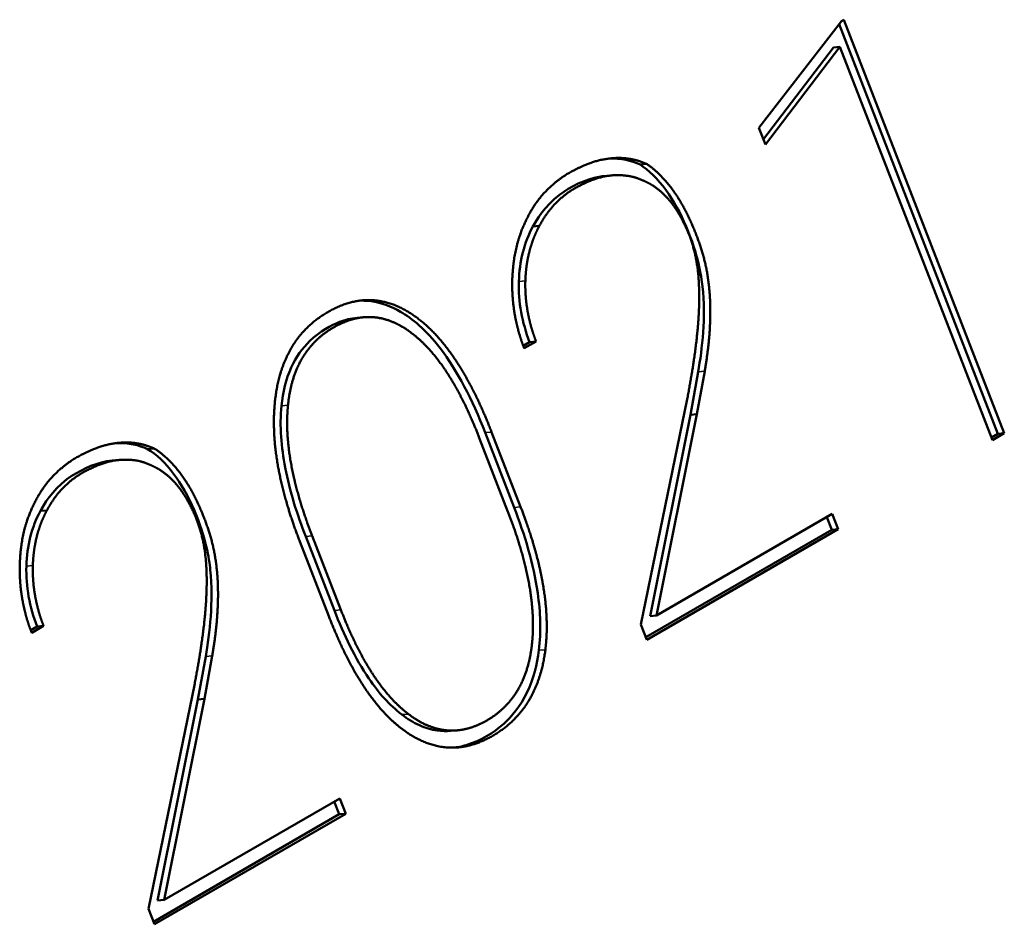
# Model space of a CAD drawing. Header units: millimetres. Extents: x 90 to 4401, y 90 to 14724.
# Tile 20 of 44: x 1248 to 1258, y 1220 to 1228. Entities that reach past the tile are written whole.
import ezdxf

# ---------------------------------------------------------------- set-up
doc = ezdxf.new("R2010")
doc.units = ezdxf.units.MM
doc.header["$LTSCALE"] = 15
doc.layers.add('Etroit visible (ISO)', color=7, linetype='Continuous', lineweight=35)
doc.layers.add('Visible (ISO)', color=7, linetype='Continuous', lineweight=50)

msp = doc.modelspace()

# ---------------------------------------------------------------- linework, layer by layer
at = {"layer": 'Etroit visible (ISO)'}
for p, q in [((1253.162, 1225.7425), (1253.2232, 1225.7479)), ((1254.8523, 1224.8909), (1254.9136, 1224.8964)), ((1250.9247, 1224.5714), (1250.9859, 1224.5769)), ((1252.8436, 1224.3191), (1252.9048, 1224.3245)), ((1253.1169, 1223.6146), (1253.1781, 1223.6201)), ((1251.1531, 1223.3396), (1251.2143, 1223.3451)), ((1248.5196, 1223.0622), (1248.5808, 1223.0677)), ((1251.4232, 1222.6433), (1251.4845, 1222.6488)), ((1253.3504, 1222.2681), (1253.4116, 1222.2736)), ((1250.21, 1222.2106), (1250.2712, 1222.2161)), ((1252.0598, 1221.6621), (1252.121, 1221.6676))]:
    msp.add_line(p, q, dxfattribs=at)
at = {"layer": 'Visible (ISO)'}
for p, q in [((1255.4249, 1227.1905), (1256.2034, 1228.1951)), ((1256.1798, 1228.1648), (1257.6766, 1224.3071)), ((1256.2034, 1228.1951), (1256.2263, 1228.2084)), ((1256.2263, 1228.2084), (1257.7378, 1224.3125)), ((1256.1275, 1227.9461), (1255.4669, 1227.0824)), ((1256.1887, 1227.9515), (1255.4861, 1227.0329)), ((1256.1275, 1227.9461), (1256.1887, 1227.9515)), ((1257.6258, 1224.2478), (1256.1887, 1227.9515)), ((1255.4861, 1227.0329), (1255.4249, 1227.1905)), ((1254.3046, 1226.8444), (1254.3658, 1226.8499)), ((1253.9753, 1226.736), (1254.0366, 1226.7415)), ((1253.2941, 1226.261), (1253.3554, 1226.2665)), ((1251.6375, 1225.3998), (1251.6988, 1225.4053)), ((1253.2632, 1225.1719), (1253.2031, 1225.1372)), ((1253.3244, 1225.1774), (1253.2124, 1225.1127)), ((1253.2632, 1225.1719), (1253.3244, 1225.1774)), ((1254.8523, 1224.8909), (1254.7787, 1224.486)), ((1254.9136, 1224.8964), (1254.8399, 1224.4915)), ((1254.3129, 1222.5115), (1254.7488, 1224.6349)), ((1254.7787, 1224.486), (1254.3988, 1222.591)), ((1254.8399, 1224.4915), (1254.46, 1222.5964)), ((1254.7787, 1224.486), (1254.8399, 1224.4915)), ((1253.0591, 1223.574), (1252.7889, 1224.2706)), ((1252.8436, 1224.3191), (1253.1169, 1223.6146)), ((1252.9048, 1224.3245), (1253.1781, 1223.6201)), ((1257.6766, 1224.3071), (1257.6163, 1224.2722)), ((1257.7378, 1224.3125), (1257.6258, 1224.2478)), ((1257.6766, 1224.3071), (1257.7378, 1224.3125)), ((1249.6622, 1224.1642), (1249.7235, 1224.1696)), ((1249.3329, 1224.0558), (1249.3942, 1224.0612)), ((1248.6517, 1223.5808), (1248.713, 1223.5862)), ((1254.46, 1222.5964), (1256.1165, 1223.5528)), ((1256.0647, 1223.5229), (1256.1112, 1223.4033)), ((1256.1165, 1223.5528), (1256.1724, 1223.4087)), ((1251.1531, 1223.3396), (1251.4232, 1222.6433)), ((1251.2143, 1223.3451), (1251.4845, 1222.6488)), ((1256.1112, 1223.4033), (1254.3593, 1222.3918)), ((1256.1724, 1223.4087), (1254.3688, 1222.3674)), ((1256.1112, 1223.4033), (1256.1724, 1223.4087)), ((1251.3704, 1222.5894), (1251.097, 1223.2939)), ((1254.3988, 1222.591), (1254.46, 1222.5964)), ((1248.682, 1222.4971), (1248.57, 1222.4324)), ((1248.6208, 1222.4916), (1248.682, 1222.4971)), ((1254.3688, 1222.3674), (1254.3129, 1222.5115)), ((1248.6208, 1222.4916), (1248.5607, 1222.4569)), ((1250.21, 1222.2106), (1250.1363, 1221.8057)), ((1250.2712, 1222.2161), (1250.1975, 1221.8112)), ((1249.6705, 1219.8312), (1250.1064, 1221.9546)), ((1250.1363, 1221.8057), (1249.7564, 1219.9107)), ((1250.1975, 1221.8112), (1249.8176, 1219.9162)), ((1250.1363, 1221.8057), (1250.1975, 1221.8112)), ((1252.5209, 1221.5087), (1252.5821, 1221.5142)), ((1249.8176, 1219.9162), (1251.4741, 1220.8725)), ((1251.4224, 1220.8427), (1251.4688, 1220.723)), ((1251.4741, 1220.8725), (1251.53, 1220.7285)), ((1251.4688, 1220.723), (1249.7169, 1219.7115)), ((1251.53, 1220.7285), (1249.7264, 1219.6871)), ((1251.4688, 1220.723), (1251.53, 1220.7285)), ((1249.7564, 1219.9107), (1249.8176, 1219.9162)), ((1249.7264, 1219.6871), (1249.6705, 1219.8312))]:
    msp.add_line(p, q, dxfattribs=at)
for points, degree, knots in [([(1253.0997, 1225.7566), (1253.1073, 1225.9136), (1253.1282, 1226.1075), (1253.235, 1226.3623), (1253.3922, 1226.5839), (1253.5713, 1226.7321), (1253.6713, 1226.7876), (1253.8396, 1226.8664), (1254.0234, 1226.9115), (1254.1803, 1226.9141), (1254.2885, 1226.8827), (1254.3658, 1226.8499)], 4, [-1, -1, -1, -1, -1, -0.753188, -0.654185, -0.559313, -0.466125, -0.375856, -0.2899, -0.204041, 0, 0, 0, 0, 0]), ([(1254.3046, 1226.8444), (1254.3856, 1226.7913), (1254.47, 1226.7093), (1254.624, 1226.5004), (1254.6851, 1226.3852), (1254.8529, 1225.9934), (1254.8817, 1225.796), (1254.9249, 1225.3995), (1254.8901, 1225.11), (1254.8523, 1224.8909)], 3, [-0.1119709, -0.1119709, -0.1119709, -0.1119709, -0.1013482, -0.1013482, -0.0908356, -0.0908356, -0.068019, -0.068019, 0, 0, 0, 0]), ([(1254.3658, 1226.8499), (1254.4612, 1226.7873), (1254.5867, 1226.6585), (1254.719, 1226.4659), (1254.8583, 1226.131), (1254.9643, 1225.792), (1254.9834, 1225.4334), (1254.9556, 1225.1407), (1254.9136, 1224.8964)], 4, [-1, -1, -1, -1, -1, -0.716684, -0.598214, -0.476229, -0.349255, 0, 0, 0, 0, 0]), ([(1253.9753, 1226.736), (1253.9575, 1226.7344), (1253.9391, 1226.732), (1253.7899, 1226.7052), (1253.6467, 1226.6364), (1253.4035, 1226.4523), (1253.3259, 1226.3177), (1253.2941, 1226.261)], 3, [-0.03893576, -0.03893576, -0.03893576, -0.03893576, -0.0367005, -0.0367005, -0.02128097, -0.02128097, 0, 0, 0, 0]), ([(1254.3238, 1226.6969), (1254.241, 1226.7396), (1254.0919, 1226.7535), (1253.9465, 1226.7485), (1253.692, 1226.6265), (1253.5651, 1226.5408), (1253.4512, 1226.4289), (1253.3966, 1226.3401), (1253.3554, 1226.2665)], 4, [-1, -1, -1, -1, -1, -0.667483, -0.533881, -0.404752, -0.28224, 0, 0, 0, 0, 0]), ([(1254.7488, 1224.6349), (1254.7989, 1224.8971), (1254.8519, 1225.2268), (1254.8767, 1225.5863), (1254.8438, 1225.9332), (1254.7891, 1226.1397), (1254.7294, 1226.2729), (1254.6589, 1226.4064), (1254.5583, 1226.5441), (1254.4632, 1226.6294), (1254.3834, 1226.6734), (1254.3238, 1226.6969)], 4, [-1, -1, -1, -1, -1, -0.69249, -0.588108, -0.494564, -0.408381, -0.32801, -0.25222, -0.178435, 0, 0, 0, 0, 0]), ([(1253.2941, 1226.261), (1253.2536, 1226.1851), (1253.2217, 1226.1034), (1253.1769, 1225.9274), (1253.1648, 1225.8361), (1253.162, 1225.7425)], 3, [-0.05630287, -0.05630287, -0.05630287, -0.05630287, -0.02822455, -0.02822455, 0, 0, 0, 0]), ([(1253.3554, 1226.2665), (1253.3362, 1226.2306), (1253.3119, 1226.179), (1253.2852, 1226.1101), (1253.26, 1226.0221), (1253.2396, 1225.9315), (1253.2291, 1225.8544), (1253.2246, 1225.7928), (1253.2232, 1225.7479)], 4, [-1, -1, -1, -1, -1, -0.687543, -0.563355, -0.439202, -0.31466, 0, 0, 0, 0, 0]), ([(1253.2124, 1225.1127), (1253.1935, 1225.1615), (1253.1699, 1225.2303), (1253.145, 1225.3197), (1253.1228, 1225.4304), (1253.1063, 1225.5414), (1253.0996, 1225.6332), (1253.0984, 1225.705), (1253.0997, 1225.7566)], 4, [-1, -1, -1, -1, -1, -0.684549, -0.559745, -0.43545, -0.311311, 0, 0, 0, 0, 0]), ([(1253.2232, 1225.7479), (1253.222, 1225.7034), (1253.2229, 1225.6411), (1253.2288, 1225.5609), (1253.2434, 1225.4633), (1253.2634, 1225.3646), (1253.2859, 1225.2841), (1253.3073, 1225.2218), (1253.3244, 1225.1774)], 4, [-1, -1, -1, -1, -1, -0.691813, -0.568222, -0.443974, -0.318693, 0, 0, 0, 0, 0]), ([(1253.162, 1225.7425), (1253.1593, 1225.6459), (1253.1665, 1225.5499), (1253.2009, 1225.3569), (1253.2282, 1225.2627), (1253.2632, 1225.1719)], 3, [-0.05896957, -0.05896957, -0.05896957, -0.05896957, -0.02985529, -0.02985529, 0, 0, 0, 0]), ([(1251.097, 1223.2939), (1251.001, 1223.5404), (1250.9011, 1223.8701), (1250.8351, 1224.2572), (1250.8621, 1224.6847), (1250.9237, 1224.9403), (1251.0279, 1225.1548), (1251.1709, 1225.3281), (1251.3569, 1225.464), (1251.5625, 1225.5544), (1251.7634, 1225.58), (1251.966, 1225.543), (1252.1674, 1225.4393), (1252.4562, 1225.1932), (1252.661, 1224.882), (1252.808, 1224.5751), (1252.9048, 1224.3245)], 4, [-1, -1, -1, -1, -1, -0.825162, -0.762161, -0.702531, -0.644862, -0.587529, -0.529675, -0.471625, -0.413724, -0.356295, -0.298585, -0.23891, -0.175787, 0, 0, 0, 0, 0]), ([(1251.6577, 1225.5612), (1251.6796, 1225.5622), (1251.7009, 1225.5619), (1251.8588, 1225.5528), (1251.9691, 1225.503), (1252.1541, 1225.3948), (1252.2833, 1225.2915), (1252.5827, 1224.9029), (1252.7234, 1224.6302), (1252.8436, 1224.3191)], 3, [-0.2609552, -0.2609552, -0.2609552, -0.2609552, -0.2514284, -0.2514284, -0.1885898, -0.1885898, -0.1023419, -0.1023419, 0, 0, 0, 0]), ([(1251.6375, 1225.3998), (1251.5813, 1225.3948), (1251.526, 1225.3814), (1251.3912, 1225.3302), (1251.2856, 1225.2731), (1251.1205, 1225.1138), (1251.0613, 1225.0311), (1250.9659, 1224.8221), (1250.9372, 1224.6998), (1250.9247, 1224.5714)], 3, [-0.1507979, -0.1507979, -0.1507979, -0.1507979, -0.1198477, -0.1198477, -0.0738402, -0.0738402, -0.039095, -0.039095, 0, 0, 0, 0]), ([(1252.1552, 1225.2535), (1252.0998, 1225.2961), (1252.0214, 1225.3452), (1251.9189, 1225.3883), (1251.792, 1225.409), (1251.6996, 1225.4086), (1251.606, 1225.3926), (1251.5117, 1225.3611), (1251.4158, 1225.3131), (1251.324, 1225.2525), (1251.2442, 1225.1834), (1251.1746, 1225.105), (1251.1159, 1225.0179), (1251.0488, 1224.885), (1251.0118, 1224.7611), (1250.9937, 1224.6561), (1250.9859, 1224.5769)], 4, [-1, -1, -1, -1, -1, -0.842934, -0.781719, -0.720711, -0.659162, -0.596336, -0.532232, -0.467684, -0.403536, -0.34062, -0.279033, -0.218035, -0.156867, 0, 0, 0, 0, 0]), ([(1252.7889, 1224.2706), (1252.7444, 1224.385), (1252.6803, 1224.5343), (1252.5943, 1224.7077), (1252.4825, 1224.8903), (1252.3749, 1225.0423), (1252.2828, 1225.1457), (1252.2089, 1225.2127), (1252.1552, 1225.2535)], 4, [-1, -1, -1, -1, -1, -0.656895, -0.527899, -0.403895, -0.284387, 0, 0, 0, 0, 0]), ([(1250.9247, 1224.5714), (1250.9052, 1224.379), (1250.9226, 1224.1801), (1251.0022, 1223.7672), (1251.073, 1223.5457), (1251.1531, 1223.3396)], 3, [-0.1264549, -0.1264549, -0.1264549, -0.1264549, -0.0678667, -0.0678667, 0, 0, 0, 0]), ([(1250.9859, 1224.5769), (1250.9782, 1224.5004), (1250.9743, 1224.3879), (1250.982, 1224.2348), (1251.0112, 1224.0357), (1251.0573, 1223.8122), (1251.1139, 1223.6187), (1251.1691, 1223.4614), (1251.2143, 1223.3451)], 4, [-1, -1, -1, -1, -1, -0.716618, -0.597278, -0.473281, -0.344126, 0, 0, 0, 0, 0]), ([(1248.4573, 1223.0763), (1248.4649, 1223.2333), (1248.4858, 1223.4272), (1248.5927, 1223.682), (1248.7498, 1223.9037), (1248.9289, 1224.0519), (1249.0289, 1224.1073), (1249.1972, 1224.1861), (1249.381, 1224.2312), (1249.5379, 1224.2338), (1249.6461, 1224.2024), (1249.7235, 1224.1696)], 4, [-1, -1, -1, -1, -1, -0.753188, -0.654185, -0.559313, -0.466125, -0.375856, -0.2899, -0.204041, 0, 0, 0, 0, 0]), ([(1249.7235, 1224.1696), (1249.8194, 1224.1109), (1249.946, 1223.9868), (1250.0794, 1223.7982), (1250.2192, 1223.4653), (1250.3258, 1223.126), (1250.3427, 1222.7617), (1250.3139, 1222.4642), (1250.2712, 1222.2161)], 4, [-1, -1, -1, -1, -1, -0.71828, -0.600339, -0.478602, -0.351438, 0, 0, 0, 0, 0]), ([(1249.6622, 1224.1642), (1249.744, 1224.114), (1249.8296, 1224.0348), (1249.982, 1223.8339), (1250.0437, 1223.7227), (1250.214, 1223.3275), (1250.2424, 1223.1311), (1250.2843, 1222.7248), (1250.2473, 1222.4277), (1250.21, 1222.2106)], 3, [-0.1148293, -0.1148293, -0.1148293, -0.1148293, -0.1025226, -0.1025226, -0.0908771, -0.0908771, -0.067382, -0.067382, 0, 0, 0, 0]), ([(1249.3329, 1224.0558), (1249.3151, 1224.0542), (1249.2967, 1224.0518), (1249.1476, 1224.0249), (1249.0043, 1223.9561), (1248.7612, 1223.772), (1248.6835, 1223.6374), (1248.6517, 1223.5808)], 3, [-0.03893557, -0.03893557, -0.03893557, -0.03893557, -0.03670036, -0.03670036, -0.02128104, -0.02128104, 0, 0, 0, 0]), ([(1249.6814, 1224.0166), (1249.5986, 1224.0593), (1249.4495, 1224.0732), (1249.3041, 1224.0682), (1249.0496, 1223.9462), (1248.9228, 1223.8605), (1248.8089, 1223.7487), (1248.7542, 1223.6598), (1248.713, 1223.5862)], 4, [-1, -1, -1, -1, -1, -0.667482, -0.533881, -0.404752, -0.28224, 0, 0, 0, 0, 0]), ([(1250.1064, 1221.9546), (1250.1565, 1222.2165), (1250.2095, 1222.5459), (1250.2343, 1222.9049), (1250.2014, 1223.2515), (1250.1467, 1223.4578), (1250.087, 1223.5911), (1250.0165, 1223.7247), (1249.9159, 1223.8628), (1249.8208, 1223.9485), (1249.7411, 1223.9929), (1249.6814, 1224.0166)], 4, [-1, -1, -1, -1, -1, -0.692656, -0.588326, -0.494808, -0.408629, -0.328236, -0.252401, -0.178563, 0, 0, 0, 0, 0]), ([(1253.1169, 1223.6146), (1253.2156, 1223.3603), (1253.3005, 1223.0829), (1253.3655, 1222.6274), (1253.3726, 1222.4453), (1253.3504, 1222.2681)], 3, [-0.1381099, -0.1381099, -0.1381099, -0.1381099, -0.0542997, -0.0542997, 0, 0, 0, 0]), ([(1253.1781, 1223.6201), (1253.2271, 1223.4939), (1253.2866, 1223.323), (1253.3469, 1223.1123), (1253.3947, 1222.8685), (1253.4237, 1222.6502), (1253.4292, 1222.4819), (1253.4222, 1222.358), (1253.4116, 1222.2736)], 4, [-1, -1, -1, -1, -1, -0.657026, -0.528154, -0.404262, -0.284797, 0, 0, 0, 0, 0]), ([(1248.6517, 1223.5808), (1248.6112, 1223.5048), (1248.5793, 1223.4232), (1248.5345, 1223.2471), (1248.5225, 1223.1558), (1248.5196, 1223.0622)], 3, [-0.05630289, -0.05630289, -0.05630289, -0.05630289, -0.02822456, -0.02822456, 0, 0, 0, 0]), ([(1248.713, 1223.5862), (1248.6938, 1223.5503), (1248.6695, 1223.4987), (1248.6428, 1223.4298), (1248.6176, 1223.3418), (1248.5973, 1223.2512), (1248.5867, 1223.1741), (1248.5822, 1223.1125), (1248.5808, 1223.0677)], 4, [-1, -1, -1, -1, -1, -0.687543, -0.563355, -0.439202, -0.31466, 0, 0, 0, 0, 0]), ([(1253.2869, 1222.3407), (1253.2946, 1222.4177), (1253.2985, 1222.5307), (1253.2907, 1222.6844), (1253.2616, 1222.884), (1253.2156, 1223.1075), (1253.1592, 1223.3009), (1253.1042, 1223.458), (1253.0591, 1223.574)], 4, [-1, -1, -1, -1, -1, -0.716133, -0.596708, -0.472705, -0.343627, 0, 0, 0, 0, 0]), ([(1248.57, 1222.4324), (1248.5511, 1222.4812), (1248.5275, 1222.55), (1248.5026, 1222.6394), (1248.4804, 1222.7502), (1248.4639, 1222.8612), (1248.4572, 1222.9529), (1248.4561, 1223.0247), (1248.4573, 1223.0763)], 4, [-1, -1, -1, -1, -1, -0.684555, -0.559752, -0.435458, -0.311318, 0, 0, 0, 0, 0]), ([(1248.5196, 1223.0622), (1248.5169, 1222.9656), (1248.5241, 1222.8697), (1248.5585, 1222.6766), (1248.5858, 1222.5824), (1248.6208, 1222.4916)], 3, [-0.05897089, -0.05897089, -0.05897089, -0.05897089, -0.02985582, -0.02985582, 0, 0, 0, 0]), ([(1248.5808, 1223.0677), (1248.5796, 1223.0231), (1248.5805, 1222.9608), (1248.5864, 1222.8807), (1248.601, 1222.783), (1248.621, 1222.6843), (1248.6435, 1222.6039), (1248.6649, 1222.5415), (1248.682, 1222.4971)], 4, [-1, -1, -1, -1, -1, -0.691812, -0.568222, -0.443975, -0.318693, 0, 0, 0, 0, 0]), ([(1252.0827, 1221.5113), (1252.0217, 1221.5549), (1251.9379, 1221.6269), (1251.8336, 1221.7392), (1251.7123, 1221.9057), (1251.5869, 1222.1062), (1251.4908, 1222.2975), (1251.4196, 1222.4626), (1251.3704, 1222.5894)], 4, [-1, -1, -1, -1, -1, -0.714974, -0.595473, -0.471581, -0.342745, 0, 0, 0, 0, 0]), ([(1251.4232, 1222.6433), (1251.5108, 1222.4181), (1251.618, 1222.1922), (1251.8386, 1221.8695), (1251.9418, 1221.7514), (1252.0598, 1221.6621)], 3, [-0.1254819, -0.1254819, -0.1254819, -0.1254819, -0.0512653, -0.0512653, 0, 0, 0, 0]), ([(1251.4845, 1222.6488), (1251.5287, 1222.5349), (1251.5926, 1222.3862), (1251.6786, 1222.2134), (1251.7907, 1222.0314), (1251.899, 1221.8794), (1251.992, 1221.7758), (1252.0667, 1221.7086), (1252.121, 1221.6676)], 4, [-1, -1, -1, -1, -1, -0.657762, -0.528933, -0.404958, -0.285326, 0, 0, 0, 0, 0]), ([(1252.121, 1221.6676), (1252.1772, 1221.6247), (1252.2565, 1221.5753), (1252.3598, 1221.5317), (1252.4872, 1221.5107), (1252.5795, 1221.5108), (1252.6726, 1221.5264), (1252.7661, 1221.5574), (1252.8609, 1221.6047), (1252.9513, 1221.6646), (1253.0301, 1221.7332), (1253.0989, 1221.8112), (1253.1571, 1221.898), (1253.2238, 1222.0312), (1253.2608, 1222.1555), (1253.279, 1222.261), (1253.2869, 1222.3407)], 4, [-1, -1, -1, -1, -1, -0.842015, -0.780602, -0.719521, -0.658028, -0.595391, -0.531589, -0.467395, -0.403591, -0.34095, -0.279526, -0.218582, -0.15736, 0, 0, 0, 0, 0]), ([(1253.4116, 1222.2736), (1253.3913, 1222.1015), (1253.326, 1221.8787), (1253.1873, 1221.6499), (1252.9198, 1221.4524), (1252.6258, 1221.3254), (1252.3909, 1221.3403), (1252.2067, 1221.4208), (1252.0827, 1221.5113)], 4, [-1, -1, -1, -1, -1, -0.689372, -0.56377, -0.437839, -0.312061, 0, 0, 0, 0, 0]), ([(1253.3504, 1222.2681), (1253.3349, 1222.1364), (1253.3005, 1221.9999), (1253.1764, 1221.7399), (1253.0966, 1221.6456), (1252.9198, 1221.4879), (1252.7987, 1221.4174), (1252.6423, 1221.3673), (1252.6023, 1221.3577), (1252.5598, 1221.3518)], 3, [-0.2191553, -0.2191553, -0.2191553, -0.2191553, -0.1795713, -0.1795713, -0.1374666, -0.1374666, -0.0836893, -0.0836893, -0.0668189, -0.0668189, -0.0668189, -0.0668189]), ([(1252.0598, 1221.6621), (1252.1123, 1221.622), (1252.1673, 1221.588), (1252.2797, 1221.5371), (1252.3359, 1221.5201), (1252.4364, 1221.5059), (1252.4789, 1221.505), (1252.5209, 1221.5087)], 3, [-0.22969626, -0.22969626, -0.22969626, -0.22969626, -0.19884231, -0.19884231, -0.16929021, -0.16929021, -0.14726428, -0.14726428, -0.14726428, -0.14726428])]:
    msp.add_open_spline(points, degree=degree, knots=knots, dxfattribs=at)
for points in [[(1254.0068, 1226.8998), (1254.1277, 1226.9058), (1254.22, 1226.8802), (1254.3046, 1226.8444)], [(1249.3644, 1224.2196), (1249.4853, 1224.2255), (1249.5776, 1224.2), (1249.6622, 1224.1642)]]:
    msp.add_open_spline(points, degree=3, dxfattribs=at)

doc.saveas('drawing.dxf')
